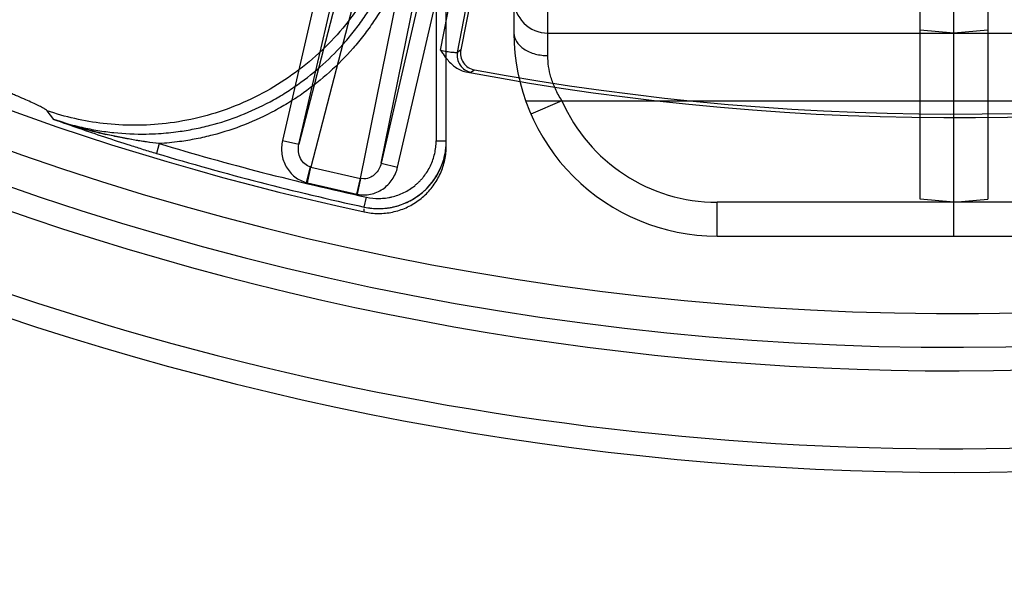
# Model space of a CAD drawing. Header units: millimetres. Extents: x 0 to 297, y 0 to 210.
# Tile 72 of 256: x 142.856 to 143.088, y 92.681 to 92.813. Entities that reach past the tile are written whole.
import ezdxf

# ---------------------------------------------------------------- set-up
doc = ezdxf.new("R2010")
doc.units = ezdxf.units.MM
doc.header["$LTSCALE"] = 16.335
doc.layers.get('0').update_dxf_attribs({"linetype": 'CONTINUOUS'})
for name, color, linetype in [('01_GLOBAL', 7, 'CONTINUOUS'), ('INTFCLR_1', 7, 'CONTINUOUS'), ('INTFCLR_144815', 7, 'CONTINUOUS'), ('INTFCLR_72935', 7, 'CONTINUOUS')]:
    doc.layers.add(name, color=color, linetype=linetype)

msp = doc.modelspace()

# ---------------------------------------------------------------- linework, layer by layer
at = {"color": 7, "linetype": 'Continuous'}
msp.add_circle((144.2368034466, 92.193132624), 3.04, dxfattribs=at)
at = {"color": 9, "linetype": 'Continuous'}
msp.add_arc((144.2368034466, 92.193132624), 3.001038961, 92.9674534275, 177.0325465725, dxfattribs=at)
at = {"layer": '01_GLOBAL', "color": 7, "linetype": 'Continuous'}
msp.add_circle((144.2368034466, 92.193132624), 3.08, dxfattribs=at)
at = {"layer": 'INTFCLR_1', "color": 6, "linetype": 'Continuous'}
for p, q in [((143.068579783, 92.7700561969), (143.068579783, 94.1286563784)), ((143.076579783, 92.76135628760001), (143.076579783, 93.5528861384)), ((143.076579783, 92.7693562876), (143.068579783, 92.7700561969))]:
    msp.add_line(p, q, dxfattribs=at)
at = {"layer": 'INTFCLR_1', "color": 9, "linetype": 'Continuous'}
for p, q in [((143.076579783, 92.8093562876), (143.068579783, 92.8100561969)), ((143.076579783, 92.8093562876), (143.172579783, 92.8093562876)), ((143.068579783, 92.7933562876), (143.1778346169, 92.7933562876)), ((143.132579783, 92.7693562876), (143.076579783, 92.7693562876)), ((143.076579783, 92.76135628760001), (143.132579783, 92.76135628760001))]:
    msp.add_line(p, q, dxfattribs=at)
at = {"layer": 'INTFCLR_144815', "color": 9, "linetype": 'Continuous'}
for p, q in [((142.9492193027, 92.8892373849), (142.9217586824, 92.7830527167)), ((142.9411786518, 92.7785692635), (142.9630455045, 92.88604535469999)), ((142.9522630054, 92.8846401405), (142.9245970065, 92.777661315)), ((142.936264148, 92.77496774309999), (142.9582945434, 92.8832476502)), ((142.939086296, 92.87588782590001), (142.9178613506, 92.7839524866)), ((142.9217586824, 92.7830527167), (142.9429836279, 92.874988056)), ((142.9624035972, 92.87050460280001), (142.9411786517, 92.7785692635)), ((142.9450759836, 92.7776694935), (142.9663009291, 92.86960483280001)), ((142.9552257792, 92.8052881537), (142.9636228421, 92.8484872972)), ((142.9592016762, 92.80479176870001), (142.9675469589, 92.84772452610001)), ((142.954179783, 92.84282297), (142.954179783, 92.7838669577)), ((142.956579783, 92.78270854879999), (142.956579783, 92.84282297)), ((142.9600272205, 92.8053529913), (142.9592016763, 92.80479176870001)), ((142.9612269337, 92.80018166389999), (142.9623893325, 92.8000998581)), ((142.9623893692, 92.8000998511), (142.9632194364, 92.80066022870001)), ((142.8638156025, 92.7889446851), (142.8622126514, 92.790979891)), ((142.888732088, 92.7832042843), (142.8880433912, 92.7809086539)), ((142.9178613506, 92.7839524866), (142.9217586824, 92.7830527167)), ((142.954179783, 92.7838669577), (142.956579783, 92.7838669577)), ((142.9235504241, 92.7740110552), (142.9245004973, 92.7776847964)), ((142.9237433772, 92.77396384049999), (142.9245970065, 92.7776613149)), ((142.9245970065, 92.777661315), (142.9245004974, 92.7776847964)), ((142.9245970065, 92.7776613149), (142.936264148, 92.77496774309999)), ((142.9411786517, 92.7785692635), (142.9450759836, 92.7776694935)), ((142.9237433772, 92.77396384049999), (142.9354105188, 92.77127026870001)), ((142.9354105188, 92.7712702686), (142.936264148, 92.77496774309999)), ((142.9356046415, 92.7712281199), (142.9363611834, 92.77494654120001)), ((142.9363611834, 92.7749465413), (142.936264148, 92.77496774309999)), ((142.9371207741, 92.774877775), (142.9363611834, 92.7749465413)), ((142.937185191, 92.7682154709), (142.9376943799, 92.7705574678)), ((142.9371912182, 92.76704902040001), (142.9371882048, 92.76782643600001))]:
    msp.add_line(p, q, dxfattribs=at)
at = {"layer": 'INTFCLR_144815', "color": 6, "linetype": 'Continuous'}
msp.add_line((142.968104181, 92.8469053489), (142.9600272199, 92.8053529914), dxfattribs=at)
for centre, radius, start, end in [((143.076579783, 93.4093562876), 0.6572577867, 108.7136429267, 257.7559644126), ((143.076579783, 93.4093562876), 0.6797433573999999, 205.4855585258, 293.0456409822), ((143.076579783, 93.4093562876), 0.7037433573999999, 205.4849006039, 292.0062088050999), ((143.076579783, 93.4093562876), 0.62, 259.2774523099, 303.8556636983), ((143.076579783, 93.4093562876), 0.6191619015, 259.4503932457, 303.9200871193), ((142.9639513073, 92.80459020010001), 0.003997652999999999, 168.999633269, 259.4507616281)]:
    msp.add_arc(centre, radius, start, end, dxfattribs=at)
at = {"layer": 'INTFCLR_144815', "color": 9, "linetype": 'Continuous'}
for centre, radius, start, end in [((143.076579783, 93.4093562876), 0.6663072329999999, 203.8266800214, 313.0809380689), ((143.076579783, 93.4093562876), 0.6743078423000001, 203.8278898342, 312.5732768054), ((143.076579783, 93.4093562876), 0.6983060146, 203.8266800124, 319.1799903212), ((142.9631326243, 92.8040336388), 0.0040033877, 169.0838575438, 259.3005912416), ((143.0765797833, 93.40935628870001), 0.6537224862, 253.300579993, 257.7338478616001), ((143.0765797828, 93.4093562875), 0.6561191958, 253.3005800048, 257.7338478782), ((142.9254506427, 92.7813588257), 0.007589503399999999, 255.500321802, 257.00000997), ((142.9371177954, 92.77866529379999), 0.0075895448, 256.9999956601, 258.4996756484)]:
    msp.add_arc(centre, radius, start, end, dxfattribs=at)
at = {"layer": 'INTFCLR_144815', "color": 7, "linetype": 'Continuous'}
for centre, radius, start, end in [((142.9016325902, 92.8969349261), 0.1144209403, 250.7003084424, 257.097905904), ((143.0679507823, 93.35834212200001), 0.6048843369, 250.2766910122, 250.8730379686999), ((142.9405504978, 92.78386661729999), 0.0160292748, 334.4332112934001, 0.0012169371), ((142.940577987, 92.78384595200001), 0.0159948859, 257.7532001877, 334.4574918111)]:
    msp.add_arc(centre, radius, start, end, dxfattribs=at)
at = {"layer": 'INTFCLR_144815', "color": 9, "linetype": 'Continuous'}
for points, knots in [([(142.9470586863, 92.85136663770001), (142.9470412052, 92.8468243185), (142.945982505, 92.8373045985), (142.9410967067, 92.8232374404), (142.9325051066, 92.80994870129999), (142.9205116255, 92.79886684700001), (142.9061127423, 92.7911646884), (142.8907429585, 92.78739959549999), (142.8758514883, 92.7873908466), (142.8665101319, 92.7895086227), (142.8622126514, 92.790979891)], [0, 0, 0, 0, 0.1124071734, 0.234942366, 0.3653159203, 0.5000000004, 0.6346840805, 0.7650576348, 0.8875928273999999, 1, 1, 1, 1]), ([(142.8638154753, 92.78894433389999), (142.8659856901, 92.78819967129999), (142.8694262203, 92.7872220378), (142.8735573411, 92.7864123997), (142.8760852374, 92.78603348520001), (142.8798885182, 92.7855794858), (142.8840716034, 92.785395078), (142.8891544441, 92.7855921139), (142.8929539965, 92.7859667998), (142.8970134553, 92.7866416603), (142.901989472, 92.78777965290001), (142.9080563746, 92.7897548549), (142.9138410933, 92.79243893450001), (142.9182573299, 92.7949928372), (142.9225123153, 92.7978082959), (142.9274930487, 92.8017907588), (142.9315131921, 92.80588244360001), (142.9339819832, 92.80880326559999), (142.9355749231, 92.8108074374), (142.9381888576, 92.8144193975), (142.9414491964, 92.8198981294), (142.943775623, 92.8251454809), (142.9450617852, 92.8287518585), (142.9458481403, 92.8311855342), (142.9470260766, 92.8354805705), (142.9481580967, 92.8417565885), (142.948460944, 92.8468490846), (142.9484605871, 92.8494003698)], [0, 0, 0, 0, 0.0566465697, 0.08808600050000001, 0.1038857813, 0.1197433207, 0.1826480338, 0.206944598, 0.2453060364, 0.276813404, 0.3084852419, 0.3712645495, 0.4339373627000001, 0.4655307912, 0.4971487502, 0.5598354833, 0.6225817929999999, 0.6383929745, 0.6542485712, 0.6857778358, 0.7484103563, 0.8112612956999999, 0.8271161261, 0.8429332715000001, 0.8743946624, 0.9370116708, 1, 1, 1, 1]), ([(142.9508572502, 92.84940037), (142.950857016, 92.8467318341), (142.9505386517, 92.8414488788), (142.949370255, 92.8349758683), (142.948147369, 92.8305140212), (142.9473295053, 92.8279839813), (142.9459834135, 92.8242131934), (142.9435728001, 92.8187865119), (142.9402070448, 92.8131303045), (142.9374909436, 92.80937446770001), (142.9358293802, 92.80728430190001), (142.9332550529, 92.8042404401), (142.929093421, 92.80001035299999), (142.9239569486, 92.7958986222), (142.9195149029, 92.7929582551), (142.9149096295, 92.7902961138), (142.9089385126, 92.7875292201), (142.9026730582, 92.78548324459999), (142.8974644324, 92.78429060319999), (142.8932541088, 92.7835912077), (142.8903392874, 92.7833040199), (142.8887320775, 92.7832043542)], [0, 0, 0, 0, 0.0792895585, 0.1585791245, 0.1982239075, 0.218046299, 0.2378686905, 0.3171582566, 0.3964478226, 0.4360926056, 0.4559149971, 0.4757373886, 0.5550269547, 0.6343165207, 0.6739613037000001, 0.7136060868, 0.7928956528, 0.8721852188, 0.9118300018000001, 0.9514747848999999, 1, 1, 1, 1]), ([(142.8622126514, 92.790979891), (142.8621158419, 92.7911032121), (142.8617563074, 92.7913499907), (142.8610613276, 92.7917552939), (142.8600319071, 92.7922712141), (142.8586996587, 92.792896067), (142.8570753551, 92.79362016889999), (142.8555492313, 92.79427960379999), (142.8541953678, 92.79485513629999), (142.8526844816, 92.7954914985), (142.8506684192, 92.7963311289), (142.8481058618, 92.7973881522), (142.8460958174, 92.7982127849), (142.8446999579, 92.7987843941), (142.8437328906, 92.7991802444), (142.8420040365, 92.7998875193), (142.8394833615, 92.8009183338), (142.8369226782, 92.8019668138), (142.834827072, 92.8028264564), (142.8326847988, 92.8037064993), (142.8299836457, 92.80481891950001), (142.8278188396, 92.8057137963), (142.8267323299, 92.80616385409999)], [0, 0, 0, 0, 0.0121768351, 0.0331225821, 0.06290057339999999, 0.1013662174, 0.1474915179, 0.2009877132, 0.2304969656, 0.261748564, 0.3283192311, 0.4001164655, 0.4770443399, 0.4970625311, 0.517268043, 0.5582033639, 0.6421411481, 0.7287815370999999, 0.7731123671, 0.8180647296, 0.9086598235, 1, 1, 1, 1]), ([(142.955225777, 92.8052881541), (142.9557064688, 92.8051887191), (142.9566019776, 92.8050292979), (142.9578464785, 92.80480252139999), (142.9586106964, 92.80480900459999), (142.9591285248, 92.8046949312), (142.9592016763, 92.80479176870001)], [0, 0, 0, 0, 0.366260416, 0.6880210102, 0.9094463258, 1, 1, 1, 1]), ([(142.9245004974, 92.7776847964), (142.9240024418, 92.777813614), (142.9230336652, 92.7783186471), (142.9220192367, 92.77963588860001), (142.9215462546, 92.7812992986), (142.9216247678, 92.7824789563), (142.9217586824, 92.7830527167)], [0, 0, 0, 0, 0.2329766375, 0.4761332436, 0.7331775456, 1, 1, 1, 1]), ([(142.9376943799, 92.7705574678), (142.9386921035, 92.77034055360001), (142.9401950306, 92.770187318), (142.9419676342, 92.7703018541), (142.942975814, 92.77045327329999), (142.9439648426, 92.7706592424), (142.9451701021, 92.77101653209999), (142.9465742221, 92.7716100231), (142.947904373, 92.77235785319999), (142.9489253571, 92.77309271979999), (142.9496931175, 92.7737479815), (142.950244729, 92.7742750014), (142.9507669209, 92.77483318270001), (142.9514153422, 92.7756093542), (142.9521387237, 92.7766374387), (142.9528714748, 92.777971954), (142.9534523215, 92.7793861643), (142.9538670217, 92.7808355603), (142.9541223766, 92.7823335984), (142.9541797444, 92.78335722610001), (142.954179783, 92.7838669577)], [0, 0, 0, 0, 0.1250000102, 0.1875000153, 0.2187500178, 0.2500000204, 0.3125000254, 0.3750000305, 0.4375000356, 0.5000000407, 0.5312500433, 0.5625000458, 0.5937500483, 0.6250000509, 0.687500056, 0.7500000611, 0.8125000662, 0.8750000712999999, 0.9375000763, 1, 1, 1, 1]), ([(142.9411786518, 92.7785692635), (142.9410651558, 92.7780722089), (142.9407094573, 92.7771428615), (142.9398463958, 92.77601456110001), (142.9386626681, 92.77515151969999), (142.9376770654, 92.7748885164), (142.9371207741, 92.77487777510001)], [0, 0, 0, 0, 0.2604605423, 0.5001191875, 0.7157602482, 1, 1, 1, 1])]:
    msp.add_open_spline(points, degree=3, knots=knots, dxfattribs=at)
at = {"layer": 'INTFCLR_144815', "color": 6, "linetype": 'Continuous'}
for points, knots in [([(142.9552257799, 92.8052881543), (142.9554225, 92.8049950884), (142.9559506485, 92.8042045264), (142.9567982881, 92.80306506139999), (142.9577898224, 92.80201326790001), (142.9588163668, 92.8011755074), (142.9599363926, 92.8005350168), (142.9608074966, 92.8002611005), (142.9612267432, 92.8001817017)], [0, 0, 0, 0, 0.130771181, 0.3522889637, 0.5252922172, 0.6648604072, 0.8419122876, 1, 1, 1, 1]), ([(142.9371912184, 92.7670490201), (142.9377378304, 92.76693039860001), (142.9388448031, 92.7667504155), (142.9405248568, 92.7666561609), (142.9422075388, 92.76673895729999), (142.9438720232, 92.76699824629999), (142.9454980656, 92.7674304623), (142.9470680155, 92.7680300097), (142.9485667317, 92.7687907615), (142.9499783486, 92.76970495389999), (142.9512833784, 92.7707596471), (142.9524669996, 92.7719405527), (142.9535198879, 92.77323561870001), (142.9544352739, 92.774637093), (142.9552037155, 92.7761349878), (142.9558131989, 92.77771174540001), (142.9562539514, 92.7793463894), (142.9565203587, 92.78101809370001), (142.9565797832, 92.782145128), (142.9565797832, 92.7827085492)], [0, 0, 0, 0, 0.0587698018, 0.1175818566, 0.1764924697, 0.235453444, 0.2942532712, 0.3529492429, 0.4117054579, 0.4705262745, 0.5293314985, 0.5876840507, 0.6458851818, 0.7043870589, 0.7632474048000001, 0.8224483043, 0.8816764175, 0.9408008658, 1, 1, 1, 1])]:
    msp.add_open_spline(points, degree=3, knots=knots, dxfattribs=at)
at = {"layer": 'INTFCLR_144815', "color": 7, "linetype": 'Continuous'}
for points, knots in [([(142.8887320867, 92.78320428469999), (142.8877007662, 92.783329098), (142.8856296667, 92.78360538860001), (142.8814612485, 92.7842678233), (142.8762265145, 92.7853104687), (142.8699765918, 92.78691650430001), (142.8658590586, 92.7882282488), (142.8638154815, 92.78894434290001)], [0, 0, 0, 0, 0.1216588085, 0.2446633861, 0.4942486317, 0.7464097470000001, 1, 1, 1, 1]), ([(142.8638154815, 92.78894434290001), (142.8657907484, 92.7882363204), (142.8697618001, 92.78683494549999), (142.8757725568, 92.78478943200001), (142.8808380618, 92.78313753), (142.8849393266, 92.78185017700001), (142.8870057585, 92.78121994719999), (142.8880433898, 92.78090865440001)], [0, 0, 0, 0, 0.2465861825, 0.4948556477, 0.7461230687, 0.8726929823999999, 1, 1, 1, 1]), ([(142.8887320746, 92.78320440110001), (142.8877298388, 92.7833219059), (142.8856805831, 92.7835998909), (142.8826165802, 92.7840825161), (142.8793987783, 92.784677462), (142.8772339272, 92.7851400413), (142.8760841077, 92.7854031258)], [0, 0, 0, 0, 0.2357126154, 0.4829908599, 0.7244765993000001, 1, 1, 1, 1]), ([(142.9371851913, 92.7682154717), (142.9383443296, 92.7679635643), (142.9401362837, 92.76777934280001), (142.9422160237, 92.7679152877), (142.9433955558, 92.7680923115), (142.9445595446, 92.7683344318), (142.9459865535, 92.76875715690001), (142.9476324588, 92.769453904), (142.9491912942, 92.77032859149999), (142.9503996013, 92.7711978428), (142.9513035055, 92.7719693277), (142.9519507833, 92.7725876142), (142.9525628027, 92.77324147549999), (142.9533254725, 92.774153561), (142.954182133, 92.7753700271), (142.9550412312, 92.77693700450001), (142.9557213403, 92.77858956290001), (142.9562134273, 92.7803072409), (142.9565126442, 92.78207190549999), (142.9565797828, 92.78326740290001), (142.956579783, 92.78386695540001)], [0, 0, 0, 0, 0.1246532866, 0.1872600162, 0.2186865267, 0.2499224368, 0.3121464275, 0.3747349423, 0.4373603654, 0.4996019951, 0.5308038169, 0.5621903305, 0.5936164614, 0.624868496, 0.6870791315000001, 0.7496177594, 0.8122794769, 0.8744837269, 0.9369950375, 1, 1, 1, 1])]:
    msp.add_open_spline(points, degree=3, knots=knots, dxfattribs=at)
at = {"layer": 'INTFCLR_144815', "color": 9, "linetype": 'Continuous'}
for points in [[(142.9178613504, 92.7839524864), (142.9176175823, 92.7828951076), (142.9175214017, 92.78069223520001), (142.9185741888, 92.77760543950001), (142.9206689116, 92.77518809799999), (142.9225542, 92.7742661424), (142.9235504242, 92.77400810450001)], [(142.9356046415, 92.77123338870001), (142.936613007, 92.7710280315), (142.9387130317, 92.7710318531), (142.9416540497, 92.7722822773), (142.9439531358, 92.7745928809), (142.9448314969, 92.77661321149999), (142.9450759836, 92.7776694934)]]:
    msp.add_open_spline(points, degree=3, dxfattribs=at)
at = {"layer": 'INTFCLR_72935', "color": 6, "linetype": 'Continuous'}
for p, q in [((143.076579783, 92.76135628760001), (143.076579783, 94.1293562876)), ((143.084579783, 94.1286563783), (143.084579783, 92.7700561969)), ((143.076579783, 92.7693562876), (143.084579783, 92.7700561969))]:
    msp.add_line(p, q, dxfattribs=at)
at = {"layer": 'INTFCLR_72935', "color": 9, "linetype": 'Continuous'}
for p, q in [((142.972579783, 92.9184294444), (142.972579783, 92.8093562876)), ((142.980579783, 92.80402295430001), (142.980579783, 92.9184294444)), ((142.980579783, 92.8093562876), (143.076579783, 92.8093562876)), ((143.084579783, 92.8100561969), (143.076579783, 92.8093562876)), ((142.975324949, 92.7933562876), (143.084579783, 92.7933562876)), ((142.9839191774, 92.7933562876), (142.9765870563, 92.7901562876)), ((143.020579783, 92.76135628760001), (143.020579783, 92.7693562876)), ((143.076579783, 92.7693562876), (143.020579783, 92.7693562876)), ((143.020579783, 92.76135628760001), (143.076579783, 92.76135628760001))]:
    msp.add_line(p, q, dxfattribs=at)
for centre, radius, start, end in [((142.980579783, 92.8173562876), 0.008, 180.0000000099, 270.0000000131), ((143.020579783, 92.8093562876), 0.048, 179.9999999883, 269.9999999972), ((143.020579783, 92.8093562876), 0.04, 203.5781784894, 269.9999999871)]:
    msp.add_arc(centre, radius, start, end, dxfattribs=at)
for points, knots in [([(142.972579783, 92.8093562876), (142.972579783, 92.8086756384), (142.9730590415, 92.8071336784), (142.9745812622, 92.80571421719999), (142.9762042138, 92.8048476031), (142.9776264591, 92.8043626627), (142.9791009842, 92.8040831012), (142.9800936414, 92.80402295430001), (142.980579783, 92.80402295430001)], [0, 0, 0, 0, 0.1940007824, 0.4351532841, 0.5733619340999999, 0.7173913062, 0.861438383, 1, 1, 1, 1]), ([(142.9839191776, 92.7933562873), (142.9833378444, 92.7942480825), (142.9825627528, 92.7956255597), (142.9817625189, 92.7975318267), (142.9809063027, 92.80010089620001), (142.9805774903, 92.8023161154), (142.980579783, 92.80402295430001)], [0, 0, 0, 0, 0.2822029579, 0.4171350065, 0.5475274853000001, 1, 1, 1, 1])]:
    msp.add_open_spline(points, degree=3, knots=knots, dxfattribs=at)

doc.saveas('drawing.dxf')
